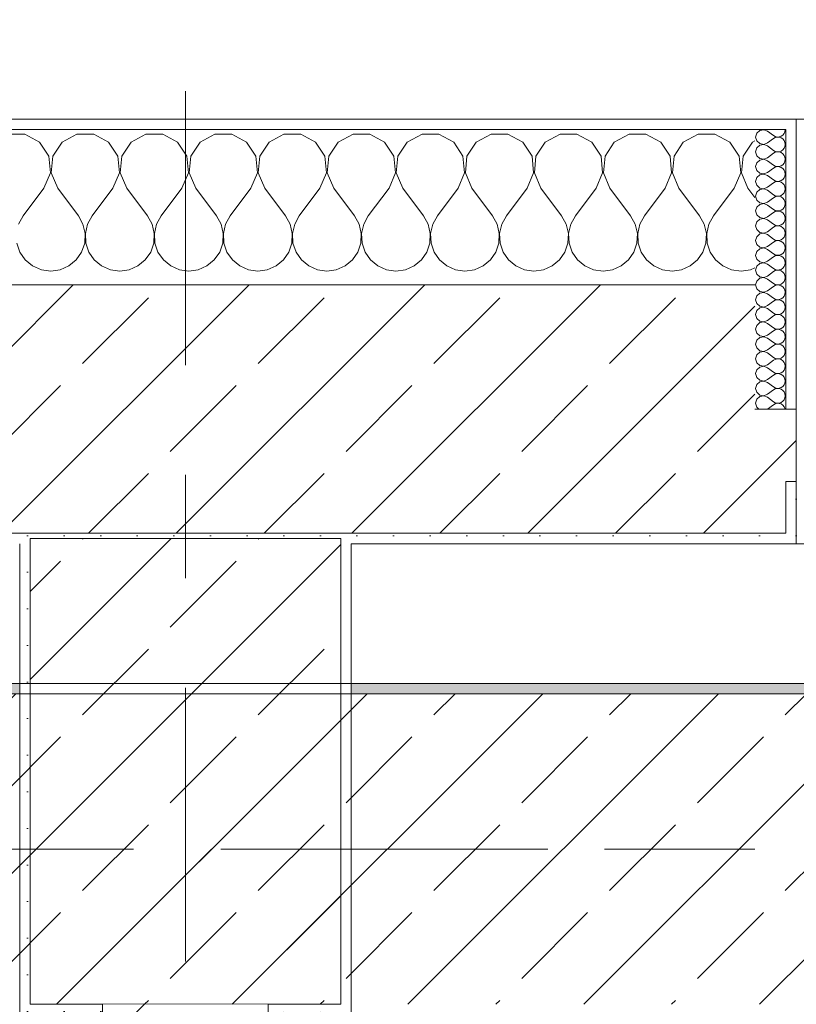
# Model space of a CAD drawing. Header units: metres. Extents: x -3.6 to 84.5, y -11 to 16.8.
# Tile 36 of 229: x 3.97 to 4.72, y 13 to 13.951. Entities that reach past the tile are written whole.
import ezdxf

# ---------------------------------------------------------------- set-up
doc = ezdxf.new("R2010")
doc.units = ezdxf.units.M
doc.header["$MEASUREMENT"] = 0
for name, pattern in [('Achse', [0.2, 0.1, -0.05, 0, -0.05]), ('Strichlinie doppelt', [0.546806, 0.264583, -0.105833, 0.070556, -0.105833]), ('Wipeout_Contour', [1, 0, -1])]:
    doc.linetypes.add(name, pattern=pattern)
for name, color, linetype in [('451 - Universal.Achsen Raster', 7, 'Continuous'), ('604 - Struktur.Wand Aussen', 7, 'Continuous'), ('605 - Struktur.Wand Innen', 7, 'Continuous'), ('607 - Struktur.Stütze', 7, 'Continuous'), ('608 - Struktur.Träger', 7, 'Continuous')]:
    doc.layers.add(name, color=color, linetype=linetype)
pattern_1 = [(45, (0, 0), (-0.0848528, 0.0848528), []), (45, (-0.04243, 0.04243), (-0.0848528, 0.0848528), [0.09, -0.03])]
pattern_2 = [(45, (0, 0), (-0.01767767, 0.01767767), [0, -0.025])]
pattern_3 = [(0, (0, 0), (0, 0.08660254), [0, -0.05]), (0, (0.025, 0.0433), (0, 0.08660254), [0, -0.05])]

# ---------------------------------------------------------------- blocks, each defined once
blk = doc.blocks.new('*X8')
at = {"layer": '604 - Struktur.Wand Aussen', "color": 7, "linetype": 'Continuous', "lineweight": 5}
for p, q in [((3.97479, 13.84066), (3.95855, 13.84066)), ((3.9891, 13.83299), (3.97479, 13.84066)), ((3.99808, 13.81947), (3.9891, 13.83299)), ((4.0109, 13.83299), (4.00192, 13.81947)), ((4.02521, 13.84066), (4.0109, 13.83299)), ((4.04145, 13.84066), (4.02521, 13.84066)), ((4.05576, 13.83299), (4.04145, 13.84066)), ((4.06475, 13.81947), (4.05576, 13.83299)), ((4.07757, 13.83299), (4.06858, 13.81947)), ((4.09188, 13.84066), (4.07757, 13.83299)), ((4.10812, 13.84066), (4.09188, 13.84066)), ((4.12243, 13.83299), (4.10812, 13.84066)), ((4.13142, 13.81947), (4.12243, 13.83299)), ((4.14424, 13.83299), (4.13525, 13.81947)), ((4.15855, 13.84066), (4.14424, 13.83299)), ((4.17479, 13.84066), (4.15855, 13.84066)), ((4.1891, 13.83299), (4.17479, 13.84066)), ((4.19808, 13.81947), (4.1891, 13.83299)), ((4.2109, 13.83299), (4.20192, 13.81947)), ((4.22521, 13.84066), (4.2109, 13.83299)), ((4.24145, 13.84066), (4.22521, 13.84066)), ((4.25576, 13.83299), (4.24145, 13.84066)), ((4.26475, 13.81947), (4.25576, 13.83299)), ((4.27757, 13.83299), (4.26858, 13.81947)), ((4.29188, 13.84066), (4.27757, 13.83299)), ((4.30812, 13.84066), (4.29188, 13.84066)), ((4.32243, 13.83299), (4.30812, 13.84066)), ((4.33142, 13.81947), (4.32243, 13.83299)), ((4.34424, 13.83299), (4.33525, 13.81947)), ((4.35855, 13.84066), (4.34424, 13.83299)), ((4.37479, 13.84066), (4.35855, 13.84066)), ((4.3891, 13.83299), (4.37479, 13.84066)), ((4.39808, 13.81947), (4.3891, 13.83299)), ((4.4109, 13.83299), (4.40192, 13.81947)), ((4.42521, 13.84066), (4.4109, 13.83299)), ((4.44145, 13.84066), (4.42521, 13.84066)), ((4.45576, 13.83299), (4.44145, 13.84066)), ((4.46475, 13.81947), (4.45576, 13.83299)), ((4.47757, 13.83299), (4.46858, 13.81947)), ((4.49188, 13.84066), (4.47757, 13.83299)), ((4.50812, 13.84066), (4.49188, 13.84066)), ((4.52243, 13.83299), (4.50812, 13.84066)), ((4.53142, 13.81947), (4.52243, 13.83299)), ((4.54424, 13.83299), (4.53525, 13.81947)), ((4.55855, 13.84066), (4.54424, 13.83299)), ((4.57479, 13.84066), (4.55855, 13.84066)), ((4.5891, 13.83299), (4.57479, 13.84066)), ((4.59808, 13.81947), (4.5891, 13.83299)), ((4.6109, 13.83299), (4.60192, 13.81947)), ((4.62521, 13.84066), (4.6109, 13.83299)), ((4.64145, 13.84066), (4.62521, 13.84066)), ((4.65576, 13.83299), (4.64145, 13.84066)), ((4.66475, 13.81947), (4.65576, 13.83299)), ((4.67757, 13.83299), (4.66858, 13.81947)), ((4.68, 13.83429), (4.67757, 13.83299)), ((3.99962, 13.8033), (3.99808, 13.81947)), ((4.00192, 13.81947), (4.00038, 13.8033)), ((4.06629, 13.8033), (4.06475, 13.81947)), ((4.06858, 13.81947), (4.06705, 13.8033)), ((4.13295, 13.8033), (4.13142, 13.81947)), ((4.13525, 13.81947), (4.13371, 13.8033)), ((4.19962, 13.8033), (4.19808, 13.81947)), ((4.20192, 13.81947), (4.20038, 13.8033)), ((4.26629, 13.8033), (4.26475, 13.81947)), ((4.26858, 13.81947), (4.26705, 13.8033)), ((4.33295, 13.8033), (4.33142, 13.81947)), ((4.33525, 13.81947), (4.33371, 13.8033)), ((4.39962, 13.8033), (4.39808, 13.81947)), ((4.40192, 13.81947), (4.40038, 13.8033)), ((4.46629, 13.8033), (4.46475, 13.81947)), ((4.46858, 13.81947), (4.46705, 13.8033)), ((4.53295, 13.8033), (4.53142, 13.81947)), ((4.53525, 13.81947), (4.53371, 13.8033)), ((4.59962, 13.8033), (4.59808, 13.81947)), ((4.60192, 13.81947), (4.60038, 13.8033)), ((4.66629, 13.8033), (4.66475, 13.81947)), ((4.66858, 13.81947), (4.66705, 13.8033)), ((3.99333, 13.78833), (3.99962, 13.8033)), ((4.00038, 13.8033), (4.00667, 13.78833)), ((4.06, 13.78833), (4.06629, 13.8033)), ((4.06705, 13.8033), (4.07333, 13.78833)), ((4.12667, 13.78833), (4.13295, 13.8033)), ((4.13371, 13.8033), (4.14, 13.78833)), ((4.19333, 13.78833), (4.19962, 13.8033)), ((4.20038, 13.8033), (4.20667, 13.78833)), ((4.26, 13.78833), (4.26629, 13.8033)), ((4.26705, 13.8033), (4.27333, 13.78833)), ((4.32667, 13.78833), (4.33295, 13.8033)), ((4.33371, 13.8033), (4.34, 13.78833)), ((4.39333, 13.78833), (4.39962, 13.8033)), ((4.40038, 13.8033), (4.40667, 13.78833)), ((4.46, 13.78833), (4.46629, 13.8033)), ((4.46705, 13.8033), (4.47333, 13.78833)), ((4.52667, 13.78833), (4.53295, 13.8033)), ((4.53371, 13.8033), (4.54, 13.78833)), ((4.59333, 13.78833), (4.59962, 13.8033)), ((4.60038, 13.8033), (4.60667, 13.78833)), ((4.66, 13.78833), (4.66629, 13.8033)), ((4.66705, 13.8033), (4.67333, 13.78833)), ((3.99333, 13.78833), (3.97333, 13.76167)), ((4.00667, 13.78833), (4.02667, 13.76167)), ((4.06, 13.78833), (4.04, 13.76167)), ((4.07333, 13.78833), (4.09333, 13.76167)), ((4.12667, 13.78833), (4.10667, 13.76167)), ((4.14, 13.78833), (4.16, 13.76167)), ((4.19333, 13.78833), (4.17333, 13.76167)), ((4.20667, 13.78833), (4.22667, 13.76167)), ((4.26, 13.78833), (4.24, 13.76167)), ((4.27333, 13.78833), (4.29333, 13.76167)), ((4.32667, 13.78833), (4.30667, 13.76167)), ((4.34, 13.78833), (4.36, 13.76167)), ((4.39333, 13.78833), (4.37333, 13.76167)), ((4.40667, 13.78833), (4.42667, 13.76167)), ((4.46, 13.78833), (4.44, 13.76167)), ((4.47333, 13.78833), (4.49333, 13.76167)), ((4.52667, 13.78833), (4.50667, 13.76167)), ((4.54, 13.78833), (4.56, 13.76167)), ((4.59333, 13.78833), (4.57333, 13.76167)), ((4.60667, 13.78833), (4.62667, 13.76167)), ((4.66, 13.78833), (4.64, 13.76167)), ((4.67333, 13.78833), (4.68, 13.77944)), ((3.97333, 13.76167), (3.96888, 13.75362)), ((4.03112, 13.75362), (4.02667, 13.76167)), ((4.04, 13.76167), (4.03555, 13.75362)), ((4.09778, 13.75362), (4.09333, 13.76167)), ((4.10667, 13.76167), (4.10222, 13.75362)), ((4.16445, 13.75362), (4.16, 13.76167)), ((4.17333, 13.76167), (4.16888, 13.75362)), ((4.23112, 13.75362), (4.22667, 13.76167)), ((4.24, 13.76167), (4.23555, 13.75362)), ((4.29778, 13.75362), (4.29333, 13.76167)), ((4.30667, 13.76167), (4.30222, 13.75362)), ((4.36445, 13.75362), (4.36, 13.76167)), ((4.37333, 13.76167), (4.36888, 13.75362)), ((4.43112, 13.75362), (4.42667, 13.76167)), ((4.44, 13.76167), (4.43555, 13.75362)), ((4.49778, 13.75362), (4.49333, 13.76167)), ((4.50667, 13.76167), (4.50222, 13.75362)), ((4.56445, 13.75362), (4.56, 13.76167)), ((4.57333, 13.76167), (4.56888, 13.75362)), ((4.63112, 13.75362), (4.62667, 13.76167)), ((4.64, 13.76167), (4.63555, 13.75362)), ((4.0332, 13.74466), (4.03112, 13.75362)), ((4.03555, 13.75362), (4.03347, 13.74466)), ((4.09987, 13.74466), (4.09778, 13.75362)), ((4.10222, 13.75362), (4.10013, 13.74466)), ((4.16653, 13.74466), (4.16445, 13.75362)), ((4.16888, 13.75362), (4.1668, 13.74466)), ((4.2332, 13.74466), (4.23112, 13.75362)), ((4.23555, 13.75362), (4.23347, 13.74466)), ((4.29987, 13.74466), (4.29778, 13.75362)), ((4.30222, 13.75362), (4.30013, 13.74466)), ((4.36653, 13.74466), (4.36445, 13.75362)), ((4.36888, 13.75362), (4.3668, 13.74466)), ((4.4332, 13.74466), (4.43112, 13.75362)), ((4.43555, 13.75362), (4.43347, 13.74466)), ((4.49987, 13.74466), (4.49778, 13.75362)), ((4.50222, 13.75362), (4.50013, 13.74466)), ((4.56653, 13.74466), (4.56445, 13.75362)), ((4.56888, 13.75362), (4.5668, 13.74466)), ((4.6332, 13.74466), (4.63112, 13.75362)), ((4.63555, 13.75362), (4.63347, 13.74466)), ((4.03275, 13.73547), (4.0332, 13.74466)), ((4.03347, 13.74466), (4.03391, 13.73547)), ((4.09942, 13.73547), (4.09987, 13.74466)), ((4.10013, 13.74466), (4.10058, 13.73547)), ((4.16609, 13.73547), (4.16653, 13.74466)), ((4.1668, 13.74466), (4.16725, 13.73547)), ((4.23275, 13.73547), (4.2332, 13.74466)), ((4.23347, 13.74466), (4.23391, 13.73547)), ((4.29942, 13.73547), (4.29987, 13.74466)), ((4.30013, 13.74466), (4.30058, 13.73547)), ((4.36609, 13.73547), (4.36653, 13.74466)), ((4.3668, 13.74466), (4.36725, 13.73547)), ((4.43275, 13.73547), (4.4332, 13.74466)), ((4.43347, 13.74466), (4.43391, 13.73547)), ((4.49942, 13.73547), (4.49987, 13.74466)), ((4.50013, 13.74466), (4.50058, 13.73547)), ((4.56609, 13.73547), (4.56653, 13.74466)), ((4.5668, 13.74466), (4.56725, 13.73547)), ((4.63275, 13.73547), (4.6332, 13.74466)), ((4.63347, 13.74466), (4.63391, 13.73547)), ((3.96725, 13.73547), (3.97019, 13.72676)), ((3.97019, 13.72676), (3.97539, 13.71918)), ((4.02461, 13.71918), (4.02981, 13.72676)), ((4.02981, 13.72676), (4.03275, 13.73547)), ((4.03391, 13.73547), (4.03685, 13.72676)), ((4.03685, 13.72676), (4.04206, 13.71918)), ((4.09127, 13.71918), (4.09648, 13.72676)), ((4.09648, 13.72676), (4.09942, 13.73547)), ((4.10058, 13.73547), (4.10352, 13.72676)), ((4.10352, 13.72676), (4.10873, 13.71918)), ((4.15794, 13.71918), (4.16315, 13.72676)), ((4.16315, 13.72676), (4.16609, 13.73547)), ((4.16725, 13.73547), (4.17019, 13.72676)), ((4.17019, 13.72676), (4.17539, 13.71918)), ((4.22461, 13.71918), (4.22981, 13.72676)), ((4.22981, 13.72676), (4.23275, 13.73547)), ((4.23391, 13.73547), (4.23685, 13.72676)), ((4.23685, 13.72676), (4.24206, 13.71918)), ((4.29127, 13.71918), (4.29648, 13.72676)), ((4.29648, 13.72676), (4.29942, 13.73547)), ((4.30058, 13.73547), (4.30352, 13.72676)), ((4.30352, 13.72676), (4.30873, 13.71918)), ((4.35794, 13.71918), (4.36315, 13.72676)), ((4.36315, 13.72676), (4.36609, 13.73547)), ((4.36725, 13.73547), (4.37019, 13.72676)), ((4.37019, 13.72676), (4.37539, 13.71918)), ((4.42461, 13.71918), (4.42981, 13.72676)), ((4.42981, 13.72676), (4.43275, 13.73547)), ((4.43391, 13.73547), (4.43685, 13.72676)), ((4.43685, 13.72676), (4.44206, 13.71918)), ((4.49127, 13.71918), (4.49648, 13.72676)), ((4.49648, 13.72676), (4.49942, 13.73547)), ((4.50058, 13.73547), (4.50352, 13.72676)), ((4.50352, 13.72676), (4.50873, 13.71918)), ((4.55794, 13.71918), (4.56315, 13.72676)), ((4.56315, 13.72676), (4.56609, 13.73547)), ((4.56725, 13.73547), (4.57019, 13.72676)), ((4.57019, 13.72676), (4.57539, 13.71918)), ((4.62461, 13.71918), (4.62981, 13.72676)), ((4.62981, 13.72676), (4.63275, 13.73547)), ((4.63391, 13.73547), (4.63685, 13.72676)), ((4.63685, 13.72676), (4.64206, 13.71918)), ((3.97539, 13.71918), (3.98248, 13.71331)), ((4.01752, 13.71331), (4.02461, 13.71918)), ((4.04206, 13.71918), (4.04914, 13.71331)), ((4.08419, 13.71331), (4.09127, 13.71918)), ((4.10873, 13.71918), (4.11581, 13.71331)), ((4.15086, 13.71331), (4.15794, 13.71918)), ((4.17539, 13.71918), (4.18248, 13.71331)), ((4.21752, 13.71331), (4.22461, 13.71918)), ((4.24206, 13.71918), (4.24914, 13.71331)), ((4.28419, 13.71331), (4.29127, 13.71918)), ((4.30873, 13.71918), (4.31581, 13.71331)), ((4.35086, 13.71331), (4.35794, 13.71918)), ((4.37539, 13.71918), (4.38248, 13.71331)), ((4.41752, 13.71331), (4.42461, 13.71918)), ((4.44206, 13.71918), (4.44914, 13.71331)), ((4.48419, 13.71331), (4.49127, 13.71918)), ((4.50873, 13.71918), (4.51581, 13.71331)), ((4.55086, 13.71331), (4.55794, 13.71918)), ((4.57539, 13.71918), (4.58248, 13.71331)), ((4.61752, 13.71331), (4.62461, 13.71918)), ((4.64206, 13.71918), (4.64914, 13.71331)), ((3.98248, 13.71331), (3.99089, 13.7096)), ((3.99089, 13.7096), (4, 13.70833)), ((4, 13.70833), (4.00911, 13.7096)), ((4.00911, 13.7096), (4.01752, 13.71331)), ((4.04914, 13.71331), (4.05756, 13.7096)), ((4.05756, 13.7096), (4.06667, 13.70833)), ((4.06667, 13.70833), (4.07578, 13.7096)), ((4.07578, 13.7096), (4.08419, 13.71331)), ((4.11581, 13.71331), (4.12422, 13.7096)), ((4.12422, 13.7096), (4.13333, 13.70833)), ((4.13333, 13.70833), (4.14244, 13.7096)), ((4.14244, 13.7096), (4.15086, 13.71331)), ((4.18248, 13.71331), (4.19089, 13.7096)), ((4.19089, 13.7096), (4.2, 13.70833)), ((4.2, 13.70833), (4.20911, 13.7096)), ((4.20911, 13.7096), (4.21752, 13.71331)), ((4.24914, 13.71331), (4.25756, 13.7096)), ((4.25756, 13.7096), (4.26667, 13.70833)), ((4.26667, 13.70833), (4.27578, 13.7096)), ((4.27578, 13.7096), (4.28419, 13.71331)), ((4.31581, 13.71331), (4.32422, 13.7096)), ((4.32422, 13.7096), (4.33333, 13.70833)), ((4.33333, 13.70833), (4.34244, 13.7096)), ((4.34244, 13.7096), (4.35086, 13.71331)), ((4.38248, 13.71331), (4.39089, 13.7096)), ((4.39089, 13.7096), (4.4, 13.70833)), ((4.4, 13.70833), (4.40911, 13.7096)), ((4.40911, 13.7096), (4.41752, 13.71331)), ((4.44914, 13.71331), (4.45756, 13.7096)), ((4.45756, 13.7096), (4.46667, 13.70833)), ((4.46667, 13.70833), (4.47578, 13.7096)), ((4.47578, 13.7096), (4.48419, 13.71331)), ((4.51581, 13.71331), (4.52422, 13.7096)), ((4.52422, 13.7096), (4.53333, 13.70833)), ((4.53333, 13.70833), (4.54244, 13.7096)), ((4.54244, 13.7096), (4.55086, 13.71331)), ((4.58248, 13.71331), (4.59089, 13.7096)), ((4.59089, 13.7096), (4.6, 13.70833)), ((4.6, 13.70833), (4.60911, 13.7096)), ((4.60911, 13.7096), (4.61752, 13.71331)), ((4.64914, 13.71331), (4.65756, 13.7096)), ((4.65756, 13.7096), (4.66667, 13.70833)), ((4.66667, 13.70833), (4.67578, 13.7096)), ((4.67578, 13.7096), (4.68, 13.71146))]:
    blk.add_line(p, q, dxfattribs=at)
blk = doc.blocks.new('*X29')
at = {"layer": '604 - Struktur.Wand Aussen', "color": 7, "linetype": 'Continuous', "lineweight": 5}
for p, q in [((4.68178, 13.84161), (4.68071, 13.83786)), ((4.68466, 13.84425), (4.68178, 13.84161)), ((4.6885, 13.84497), (4.68466, 13.84425)), ((4.69214, 13.84357), (4.6885, 13.84497)), ((4.69214, 13.84357), (4.69786, 13.83929)), ((4.70696, 13.83973), (4.70822, 13.84124)), ((4.70822, 13.84124), (4.70901, 13.84305)), ((4.70901, 13.84305), (4.70929, 13.845)), ((4.68071, 13.83786), (4.68178, 13.8341)), ((4.68178, 13.8341), (4.68466, 13.83147)), ((4.68466, 13.83147), (4.6885, 13.83074)), ((4.6885, 13.83074), (4.69214, 13.83214)), ((4.69214, 13.83214), (4.69786, 13.83643)), ((4.69786, 13.83929), (4.69958, 13.83833)), ((4.69958, 13.83738), (4.69786, 13.83643)), ((4.69958, 13.83833), (4.7015, 13.83789)), ((4.7015, 13.83783), (4.69958, 13.83738)), ((4.7015, 13.83789), (4.70347, 13.83798)), ((4.70347, 13.83773), (4.7015, 13.83783)), ((4.70347, 13.83798), (4.70534, 13.83861)), ((4.70534, 13.8371), (4.70347, 13.83773)), ((4.70534, 13.83861), (4.70696, 13.83973)), ((4.70696, 13.83599), (4.70534, 13.8371)), ((4.70822, 13.83447), (4.70696, 13.83599)), ((4.70901, 13.83267), (4.70822, 13.83447)), ((4.70929, 13.83071), (4.70901, 13.83267)), ((4.68178, 13.82733), (4.68071, 13.82357)), ((4.68071, 13.82357), (4.68178, 13.81982)), ((4.68466, 13.82996), (4.68178, 13.82733)), ((4.6885, 13.83069), (4.68466, 13.82996)), ((4.69214, 13.82929), (4.6885, 13.83069)), ((4.69214, 13.82929), (4.69786, 13.825)), ((4.69214, 13.81786), (4.69786, 13.82214)), ((4.69786, 13.825), (4.69958, 13.82405)), ((4.69958, 13.8231), (4.69786, 13.82214)), ((4.69958, 13.82405), (4.7015, 13.8236)), ((4.7015, 13.82354), (4.69958, 13.8231)), ((4.7015, 13.8236), (4.70347, 13.8237)), ((4.70347, 13.82345), (4.7015, 13.82354)), ((4.70347, 13.8237), (4.70534, 13.82433)), ((4.70534, 13.82282), (4.70347, 13.82345)), ((4.70534, 13.82433), (4.70696, 13.82544)), ((4.70696, 13.8217), (4.70534, 13.82282)), ((4.70696, 13.82544), (4.70822, 13.82696)), ((4.70822, 13.82696), (4.70901, 13.82876)), ((4.70901, 13.82876), (4.70929, 13.83071)), ((4.68178, 13.81304), (4.68071, 13.80929)), ((4.68178, 13.81982), (4.68466, 13.81718)), ((4.68466, 13.81567), (4.68178, 13.81304)), ((4.68466, 13.81718), (4.6885, 13.81646)), ((4.6885, 13.8164), (4.68466, 13.81567)), ((4.6885, 13.81646), (4.69214, 13.81786)), ((4.69214, 13.815), (4.6885, 13.8164)), ((4.69214, 13.815), (4.69786, 13.81071)), ((4.70822, 13.82018), (4.70696, 13.8217)), ((4.70696, 13.81116), (4.70822, 13.81267)), ((4.70901, 13.81838), (4.70822, 13.82018)), ((4.70822, 13.81267), (4.70901, 13.81448)), ((4.70929, 13.81643), (4.70901, 13.81838)), ((4.70901, 13.81448), (4.70929, 13.81643)), ((4.68071, 13.80929), (4.68178, 13.80553)), ((4.68178, 13.80553), (4.68466, 13.8029)), ((4.68466, 13.8029), (4.6885, 13.80217)), ((4.6885, 13.80217), (4.69214, 13.80357)), ((4.69214, 13.80357), (4.69786, 13.80786)), ((4.69786, 13.81071), (4.69958, 13.80976)), ((4.69958, 13.80881), (4.69786, 13.80786)), ((4.69958, 13.80976), (4.7015, 13.80931)), ((4.7015, 13.80926), (4.69958, 13.80881)), ((4.7015, 13.80931), (4.70347, 13.80941)), ((4.70347, 13.80916), (4.7015, 13.80926)), ((4.70347, 13.80941), (4.70534, 13.81004)), ((4.70534, 13.80853), (4.70347, 13.80916)), ((4.70534, 13.81004), (4.70696, 13.81116)), ((4.70696, 13.80742), (4.70534, 13.80853)), ((4.70822, 13.8059), (4.70696, 13.80742)), ((4.70901, 13.80409), (4.70822, 13.8059)), ((4.70929, 13.80214), (4.70901, 13.80409)), ((4.68178, 13.79876), (4.68071, 13.795)), ((4.68071, 13.795), (4.68178, 13.79124)), ((4.68466, 13.80139), (4.68178, 13.79876)), ((4.6885, 13.80211), (4.68466, 13.80139)), ((4.69214, 13.80071), (4.6885, 13.80211)), ((4.69214, 13.80071), (4.69786, 13.79643)), ((4.69214, 13.78929), (4.69786, 13.79357)), ((4.69786, 13.79643), (4.69958, 13.79547)), ((4.69958, 13.79453), (4.69786, 13.79357)), ((4.69958, 13.79547), (4.7015, 13.79503)), ((4.7015, 13.79497), (4.69958, 13.79453)), ((4.7015, 13.79503), (4.70347, 13.79512)), ((4.70347, 13.79488), (4.7015, 13.79497)), ((4.70347, 13.79512), (4.70534, 13.79575)), ((4.70534, 13.79425), (4.70347, 13.79488)), ((4.70534, 13.79575), (4.70696, 13.79687)), ((4.70696, 13.79313), (4.70534, 13.79425)), ((4.70696, 13.79687), (4.70822, 13.79839)), ((4.70822, 13.79839), (4.70901, 13.80019)), ((4.70901, 13.80019), (4.70929, 13.80214)), ((4.68178, 13.78447), (4.68071, 13.78071)), ((4.68178, 13.79124), (4.68466, 13.78861)), ((4.68466, 13.7871), (4.68178, 13.78447)), ((4.68466, 13.78861), (4.6885, 13.78789)), ((4.6885, 13.78783), (4.68466, 13.7871)), ((4.6885, 13.78789), (4.69214, 13.78929)), ((4.69214, 13.78643), (4.6885, 13.78783)), ((4.69214, 13.78643), (4.69786, 13.78214)), ((4.70822, 13.79161), (4.70696, 13.79313)), ((4.70696, 13.78258), (4.70822, 13.7841)), ((4.70901, 13.78981), (4.70822, 13.79161)), ((4.70822, 13.7841), (4.70901, 13.78591)), ((4.70929, 13.78786), (4.70901, 13.78981)), ((4.70901, 13.78591), (4.70929, 13.78786)), ((4.68071, 13.78071), (4.68178, 13.77696)), ((4.68178, 13.77696), (4.68466, 13.77433)), ((4.68466, 13.77433), (4.6885, 13.7736)), ((4.6885, 13.7736), (4.69214, 13.775)), ((4.69214, 13.775), (4.69786, 13.77929)), ((4.69786, 13.78214), (4.69958, 13.78119)), ((4.69958, 13.78024), (4.69786, 13.77929)), ((4.69958, 13.78119), (4.7015, 13.78074)), ((4.7015, 13.78069), (4.69958, 13.78024)), ((4.7015, 13.78074), (4.70347, 13.78084)), ((4.70347, 13.78059), (4.7015, 13.78069)), ((4.70347, 13.78084), (4.70534, 13.78147)), ((4.70534, 13.77996), (4.70347, 13.78059)), ((4.70534, 13.78147), (4.70696, 13.78258)), ((4.70696, 13.77884), (4.70534, 13.77996)), ((4.70822, 13.77733), (4.70696, 13.77884)), ((4.70901, 13.77552), (4.70822, 13.77733)), ((4.70929, 13.77357), (4.70901, 13.77552)), ((4.68178, 13.77018), (4.68071, 13.76643)), ((4.68071, 13.76643), (4.68178, 13.76267)), ((4.68466, 13.77282), (4.68178, 13.77018)), ((4.6885, 13.77354), (4.68466, 13.77282)), ((4.69214, 13.77214), (4.6885, 13.77354)), ((4.69214, 13.77214), (4.69786, 13.76786)), ((4.69214, 13.76071), (4.69786, 13.765)), ((4.69786, 13.76786), (4.69958, 13.7669)), ((4.69958, 13.76595), (4.69786, 13.765)), ((4.69958, 13.7669), (4.7015, 13.76646)), ((4.7015, 13.7664), (4.69958, 13.76595)), ((4.7015, 13.76646), (4.70347, 13.76655)), ((4.70347, 13.7663), (4.7015, 13.7664)), ((4.70347, 13.76655), (4.70534, 13.76718)), ((4.70534, 13.76567), (4.70347, 13.7663)), ((4.70534, 13.76718), (4.70696, 13.7683)), ((4.70696, 13.76456), (4.70534, 13.76567)), ((4.70696, 13.7683), (4.70822, 13.76982)), ((4.70822, 13.76982), (4.70901, 13.77162)), ((4.70901, 13.77162), (4.70929, 13.77357)), ((4.68178, 13.7559), (4.68071, 13.75214)), ((4.68178, 13.76267), (4.68466, 13.76004)), ((4.68466, 13.75853), (4.68178, 13.7559)), ((4.68466, 13.76004), (4.6885, 13.75931)), ((4.6885, 13.75926), (4.68466, 13.75853)), ((4.6885, 13.75931), (4.69214, 13.76071)), ((4.69214, 13.75786), (4.6885, 13.75926)), ((4.69214, 13.75786), (4.69786, 13.75357)), ((4.70822, 13.76304), (4.70696, 13.76456)), ((4.70696, 13.75401), (4.70822, 13.75553)), ((4.70901, 13.76124), (4.70822, 13.76304)), ((4.70822, 13.75553), (4.70901, 13.75733)), ((4.70929, 13.75929), (4.70901, 13.76124)), ((4.70901, 13.75733), (4.70929, 13.75929)), ((4.68071, 13.75214), (4.68178, 13.74839)), ((4.68178, 13.74839), (4.68466, 13.74575)), ((4.68466, 13.74575), (4.6885, 13.74503)), ((4.6885, 13.74503), (4.69214, 13.74643)), ((4.69214, 13.74643), (4.69786, 13.75071)), ((4.69786, 13.75357), (4.69958, 13.75262)), ((4.69958, 13.75167), (4.69786, 13.75071)), ((4.69958, 13.75262), (4.7015, 13.75217)), ((4.7015, 13.75211), (4.69958, 13.75167)), ((4.7015, 13.75217), (4.70347, 13.75227)), ((4.70347, 13.75202), (4.7015, 13.75211)), ((4.70347, 13.75227), (4.70534, 13.7529)), ((4.70534, 13.75139), (4.70347, 13.75202)), ((4.70534, 13.7529), (4.70696, 13.75401)), ((4.70696, 13.75027), (4.70534, 13.75139)), ((4.70822, 13.74876), (4.70696, 13.75027)), ((4.70901, 13.74695), (4.70822, 13.74876)), ((4.70929, 13.745), (4.70901, 13.74695)), ((4.68178, 13.74161), (4.68071, 13.73786)), ((4.68071, 13.73786), (4.68178, 13.7341)), ((4.68466, 13.74425), (4.68178, 13.74161)), ((4.6885, 13.74497), (4.68466, 13.74425)), ((4.69214, 13.74357), (4.6885, 13.74497)), ((4.69214, 13.74357), (4.69786, 13.73929)), ((4.69214, 13.73214), (4.69786, 13.73643)), ((4.69786, 13.73929), (4.69958, 13.73833)), ((4.69958, 13.73738), (4.69786, 13.73643)), ((4.69958, 13.73833), (4.7015, 13.73789)), ((4.7015, 13.73783), (4.69958, 13.73738)), ((4.7015, 13.73789), (4.70347, 13.73798)), ((4.70347, 13.73773), (4.7015, 13.73783)), ((4.70347, 13.73798), (4.70534, 13.73861)), ((4.70534, 13.7371), (4.70347, 13.73773)), ((4.70534, 13.73861), (4.70696, 13.73973)), ((4.70696, 13.73599), (4.70534, 13.7371)), ((4.70696, 13.73973), (4.70822, 13.74124)), ((4.70822, 13.74124), (4.70901, 13.74305)), ((4.70901, 13.74305), (4.70929, 13.745)), ((4.68178, 13.72733), (4.68071, 13.72357)), ((4.68178, 13.7341), (4.68466, 13.73147)), ((4.68466, 13.72996), (4.68178, 13.72733)), ((4.68466, 13.73147), (4.6885, 13.73074)), ((4.6885, 13.73069), (4.68466, 13.72996)), ((4.6885, 13.73074), (4.69214, 13.73214)), ((4.69214, 13.72929), (4.6885, 13.73069)), ((4.69214, 13.72929), (4.69786, 13.725)), ((4.70822, 13.73447), (4.70696, 13.73599)), ((4.70696, 13.72544), (4.70822, 13.72696)), ((4.70901, 13.73267), (4.70822, 13.73447)), ((4.70822, 13.72696), (4.70901, 13.72876)), ((4.70929, 13.73071), (4.70901, 13.73267)), ((4.70901, 13.72876), (4.70929, 13.73071)), ((4.68071, 13.72357), (4.68178, 13.71982)), ((4.68178, 13.71982), (4.68466, 13.71718)), ((4.68466, 13.71718), (4.6885, 13.71646)), ((4.6885, 13.71646), (4.69214, 13.71786)), ((4.69214, 13.71786), (4.69786, 13.72214)), ((4.69786, 13.725), (4.69958, 13.72405)), ((4.69958, 13.7231), (4.69786, 13.72214)), ((4.69958, 13.72405), (4.7015, 13.7236)), ((4.7015, 13.72354), (4.69958, 13.7231)), ((4.7015, 13.7236), (4.70347, 13.7237)), ((4.70347, 13.72345), (4.7015, 13.72354)), ((4.70347, 13.7237), (4.70534, 13.72433)), ((4.70534, 13.72282), (4.70347, 13.72345)), ((4.70534, 13.72433), (4.70696, 13.72544)), ((4.70696, 13.7217), (4.70534, 13.72282)), ((4.70822, 13.72018), (4.70696, 13.7217)), ((4.70901, 13.71838), (4.70822, 13.72018)), ((4.70929, 13.71643), (4.70901, 13.71838)), ((4.68178, 13.71304), (4.68071, 13.70929)), ((4.68071, 13.70929), (4.68178, 13.70553)), ((4.68466, 13.71567), (4.68178, 13.71304)), ((4.6885, 13.7164), (4.68466, 13.71567)), ((4.69214, 13.715), (4.6885, 13.7164)), ((4.69214, 13.715), (4.69786, 13.71071)), ((4.69214, 13.70357), (4.69786, 13.70786)), ((4.69786, 13.71071), (4.69958, 13.70976)), ((4.69958, 13.70881), (4.69786, 13.70786)), ((4.69958, 13.70976), (4.7015, 13.70931)), ((4.7015, 13.70926), (4.69958, 13.70881)), ((4.7015, 13.70931), (4.70347, 13.70941)), ((4.70347, 13.70916), (4.7015, 13.70926)), ((4.70347, 13.70941), (4.70534, 13.71004)), ((4.70534, 13.70853), (4.70347, 13.70916)), ((4.70534, 13.71004), (4.70696, 13.71116)), ((4.70696, 13.70742), (4.70534, 13.70853)), ((4.70696, 13.71116), (4.70822, 13.71267)), ((4.70822, 13.71267), (4.70901, 13.71448)), ((4.70901, 13.71448), (4.70929, 13.71643)), ((4.68178, 13.69876), (4.68071, 13.695)), ((4.68178, 13.70553), (4.68466, 13.7029)), ((4.68466, 13.70139), (4.68178, 13.69876)), ((4.68466, 13.7029), (4.6885, 13.70217)), ((4.6885, 13.70211), (4.68466, 13.70139)), ((4.6885, 13.70217), (4.69214, 13.70357)), ((4.69214, 13.70071), (4.6885, 13.70211)), ((4.69214, 13.70071), (4.69786, 13.69643)), ((4.70822, 13.7059), (4.70696, 13.70742)), ((4.70696, 13.69687), (4.70822, 13.69839)), ((4.70901, 13.70409), (4.70822, 13.7059)), ((4.70822, 13.69839), (4.70901, 13.70019)), ((4.70929, 13.70214), (4.70901, 13.70409)), ((4.70901, 13.70019), (4.70929, 13.70214)), ((4.68071, 13.695), (4.68178, 13.69124)), ((4.68178, 13.69124), (4.68466, 13.68861)), ((4.68466, 13.68861), (4.6885, 13.68789)), ((4.6885, 13.68789), (4.69214, 13.68929)), ((4.69214, 13.68929), (4.69786, 13.69357)), ((4.69786, 13.69643), (4.69958, 13.69547)), ((4.69958, 13.69453), (4.69786, 13.69357)), ((4.69958, 13.69547), (4.7015, 13.69503)), ((4.7015, 13.69497), (4.69958, 13.69453)), ((4.7015, 13.69503), (4.70347, 13.69512)), ((4.70347, 13.69488), (4.7015, 13.69497)), ((4.70347, 13.69512), (4.70534, 13.69575)), ((4.70534, 13.69425), (4.70347, 13.69488)), ((4.70534, 13.69575), (4.70696, 13.69687)), ((4.70696, 13.69313), (4.70534, 13.69425)), ((4.70822, 13.69161), (4.70696, 13.69313)), ((4.70901, 13.68981), (4.70822, 13.69161)), ((4.70929, 13.68786), (4.70901, 13.68981)), ((4.68178, 13.68447), (4.68071, 13.68071)), ((4.68071, 13.68071), (4.68178, 13.67696)), ((4.68466, 13.6871), (4.68178, 13.68447)), ((4.6885, 13.68783), (4.68466, 13.6871)), ((4.69214, 13.68643), (4.6885, 13.68783)), ((4.69214, 13.68643), (4.69786, 13.68214)), ((4.69214, 13.675), (4.69786, 13.67929)), ((4.69786, 13.68214), (4.69958, 13.68119)), ((4.69958, 13.68024), (4.69786, 13.67929)), ((4.69958, 13.68119), (4.7015, 13.68074)), ((4.7015, 13.68069), (4.69958, 13.68024)), ((4.7015, 13.68074), (4.70347, 13.68084)), ((4.70347, 13.68059), (4.7015, 13.68069)), ((4.70347, 13.68084), (4.70534, 13.68147)), ((4.70534, 13.67996), (4.70347, 13.68059)), ((4.70534, 13.68147), (4.70696, 13.68258)), ((4.70696, 13.67884), (4.70534, 13.67996)), ((4.70696, 13.68258), (4.70822, 13.6841)), ((4.70822, 13.6841), (4.70901, 13.68591)), ((4.70901, 13.68591), (4.70929, 13.68786)), ((4.68178, 13.67018), (4.68071, 13.66643)), ((4.68178, 13.67696), (4.68466, 13.67433)), ((4.68466, 13.67282), (4.68178, 13.67018)), ((4.68466, 13.67433), (4.6885, 13.6736)), ((4.6885, 13.67354), (4.68466, 13.67282)), ((4.6885, 13.6736), (4.69214, 13.675)), ((4.69214, 13.67214), (4.6885, 13.67354)), ((4.69214, 13.67214), (4.69786, 13.66786)), ((4.70822, 13.67733), (4.70696, 13.67884)), ((4.70696, 13.6683), (4.70822, 13.66982)), ((4.70901, 13.67552), (4.70822, 13.67733)), ((4.70822, 13.66982), (4.70901, 13.67162)), ((4.70929, 13.67357), (4.70901, 13.67552)), ((4.70901, 13.67162), (4.70929, 13.67357)), ((4.68071, 13.66643), (4.68178, 13.66267)), ((4.68178, 13.66267), (4.68466, 13.66004)), ((4.68466, 13.66004), (4.6885, 13.65931)), ((4.6885, 13.65931), (4.69214, 13.66071)), ((4.69214, 13.66071), (4.69786, 13.665)), ((4.69786, 13.66786), (4.69958, 13.6669)), ((4.69958, 13.66595), (4.69786, 13.665)), ((4.69958, 13.6669), (4.7015, 13.66646)), ((4.7015, 13.6664), (4.69958, 13.66595)), ((4.7015, 13.66646), (4.70347, 13.66655)), ((4.70347, 13.6663), (4.7015, 13.6664)), ((4.70347, 13.66655), (4.70534, 13.66718)), ((4.70534, 13.66567), (4.70347, 13.6663)), ((4.70534, 13.66718), (4.70696, 13.6683)), ((4.70696, 13.66456), (4.70534, 13.66567)), ((4.70822, 13.66304), (4.70696, 13.66456)), ((4.70901, 13.66124), (4.70822, 13.66304)), ((4.70929, 13.65929), (4.70901, 13.66124)), ((4.68178, 13.6559), (4.68071, 13.65214)), ((4.68071, 13.65214), (4.68178, 13.64839)), ((4.68466, 13.65853), (4.68178, 13.6559)), ((4.6885, 13.65926), (4.68466, 13.65853)), ((4.69214, 13.65786), (4.6885, 13.65926)), ((4.69214, 13.65786), (4.69786, 13.65357)), ((4.69214, 13.64643), (4.69786, 13.65071)), ((4.69786, 13.65357), (4.69958, 13.65262)), ((4.69958, 13.65167), (4.69786, 13.65071)), ((4.69958, 13.65262), (4.7015, 13.65217)), ((4.7015, 13.65211), (4.69958, 13.65167)), ((4.7015, 13.65217), (4.70347, 13.65227)), ((4.70347, 13.65202), (4.7015, 13.65211)), ((4.70347, 13.65227), (4.70534, 13.6529)), ((4.70534, 13.65139), (4.70347, 13.65202)), ((4.70534, 13.6529), (4.70696, 13.65401)), ((4.70696, 13.65027), (4.70534, 13.65139)), ((4.70696, 13.65401), (4.70822, 13.65553)), ((4.70822, 13.65553), (4.70901, 13.65733)), ((4.70901, 13.65733), (4.70929, 13.65929)), ((4.68178, 13.64161), (4.68071, 13.63786)), ((4.68178, 13.64839), (4.68466, 13.64575)), ((4.68466, 13.64425), (4.68178, 13.64161)), ((4.68466, 13.64575), (4.6885, 13.64503)), ((4.6885, 13.64497), (4.68466, 13.64425)), ((4.6885, 13.64503), (4.69214, 13.64643)), ((4.69214, 13.64357), (4.6885, 13.64497)), ((4.69214, 13.64357), (4.69786, 13.63929)), ((4.70822, 13.64876), (4.70696, 13.65027)), ((4.70696, 13.63973), (4.70822, 13.64124)), ((4.70901, 13.64695), (4.70822, 13.64876)), ((4.70822, 13.64124), (4.70901, 13.64305)), ((4.70929, 13.645), (4.70901, 13.64695)), ((4.70901, 13.64305), (4.70929, 13.645)), ((4.68071, 13.63786), (4.68178, 13.6341)), ((4.68178, 13.6341), (4.68466, 13.63147)), ((4.6885, 13.63074), (4.69214, 13.63214)), ((4.69214, 13.63214), (4.69786, 13.63643)), ((4.69786, 13.63929), (4.69958, 13.63833)), ((4.69958, 13.63738), (4.69786, 13.63643)), ((4.69958, 13.63833), (4.7015, 13.63789)), ((4.7015, 13.63783), (4.69958, 13.63738)), ((4.7015, 13.63789), (4.70347, 13.63798)), ((4.70347, 13.63773), (4.7015, 13.63783)), ((4.70347, 13.63798), (4.70534, 13.63861)), ((4.70534, 13.6371), (4.70347, 13.63773)), ((4.70534, 13.63861), (4.70696, 13.63973)), ((4.70696, 13.63599), (4.70534, 13.6371)), ((4.70822, 13.63447), (4.70696, 13.63599)), ((4.70901, 13.63267), (4.70822, 13.63447)), ((4.70929, 13.63071), (4.70901, 13.63267)), ((4.68178, 13.62733), (4.68071, 13.62357)), ((4.68071, 13.62357), (4.68178, 13.61982)), ((4.68466, 13.62996), (4.68178, 13.62733)), ((4.68466, 13.63147), (4.6885, 13.63074)), ((4.6885, 13.63069), (4.68466, 13.62996)), ((4.69214, 13.62929), (4.6885, 13.63069)), ((4.69214, 13.62929), (4.69786, 13.625)), ((4.69214, 13.61786), (4.69786, 13.62214)), ((4.69786, 13.625), (4.69958, 13.62405)), ((4.69958, 13.6231), (4.69786, 13.62214)), ((4.69958, 13.62405), (4.7015, 13.6236)), ((4.7015, 13.62354), (4.69958, 13.6231)), ((4.7015, 13.6236), (4.70347, 13.6237)), ((4.70347, 13.62345), (4.7015, 13.62354)), ((4.70347, 13.6237), (4.70534, 13.62433)), ((4.70534, 13.62282), (4.70347, 13.62345)), ((4.70534, 13.62433), (4.70696, 13.62544)), ((4.70696, 13.6217), (4.70534, 13.62282)), ((4.70696, 13.62544), (4.70822, 13.62696)), ((4.70822, 13.62696), (4.70901, 13.62876)), ((4.70901, 13.62876), (4.70929, 13.63071)), ((4.68178, 13.61304), (4.68071, 13.60929)), ((4.68178, 13.61982), (4.68466, 13.61718)), ((4.68466, 13.61567), (4.68178, 13.61304)), ((4.68466, 13.61718), (4.6885, 13.61646)), ((4.6885, 13.6164), (4.68466, 13.61567)), ((4.6885, 13.61646), (4.69214, 13.61786)), ((4.69214, 13.615), (4.6885, 13.6164)), ((4.69214, 13.615), (4.69786, 13.61071)), ((4.70822, 13.62018), (4.70696, 13.6217)), ((4.70696, 13.61116), (4.70822, 13.61267)), ((4.70901, 13.61838), (4.70822, 13.62018)), ((4.70822, 13.61267), (4.70901, 13.61448)), ((4.70929, 13.61643), (4.70901, 13.61838)), ((4.70901, 13.61448), (4.70929, 13.61643)), ((4.68071, 13.60929), (4.68178, 13.60553)), ((4.68178, 13.60553), (4.68466, 13.6029)), ((4.6885, 13.60217), (4.69214, 13.60357)), ((4.69214, 13.60357), (4.69786, 13.60786)), ((4.69786, 13.61071), (4.69958, 13.60976)), ((4.69958, 13.60881), (4.69786, 13.60786)), ((4.69958, 13.60976), (4.7015, 13.60931)), ((4.7015, 13.60926), (4.69958, 13.60881)), ((4.7015, 13.60931), (4.70347, 13.60941)), ((4.70347, 13.60916), (4.7015, 13.60926)), ((4.70347, 13.60941), (4.70534, 13.61004)), ((4.70534, 13.60853), (4.70347, 13.60916)), ((4.70534, 13.61004), (4.70696, 13.61116)), ((4.70696, 13.60742), (4.70534, 13.60853)), ((4.70822, 13.6059), (4.70696, 13.60742)), ((4.70901, 13.60409), (4.70822, 13.6059)), ((4.70929, 13.60214), (4.70901, 13.60409)), ((4.68178, 13.59876), (4.68071, 13.595)), ((4.68071, 13.595), (4.68178, 13.59124)), ((4.68466, 13.60139), (4.68178, 13.59876)), ((4.68466, 13.6029), (4.6885, 13.60217)), ((4.6885, 13.60211), (4.68466, 13.60139)), ((4.69214, 13.60071), (4.6885, 13.60211)), ((4.69214, 13.60071), (4.69786, 13.59643)), ((4.69214, 13.58929), (4.69786, 13.59357)), ((4.69786, 13.59643), (4.69958, 13.59547)), ((4.69958, 13.59453), (4.69786, 13.59357)), ((4.69958, 13.59547), (4.7015, 13.59503)), ((4.7015, 13.59497), (4.69958, 13.59453)), ((4.7015, 13.59503), (4.70347, 13.59512)), ((4.70347, 13.59488), (4.7015, 13.59497)), ((4.70347, 13.59512), (4.70534, 13.59575)), ((4.70534, 13.59425), (4.70347, 13.59488)), ((4.70534, 13.59575), (4.70696, 13.59687)), ((4.70696, 13.59313), (4.70534, 13.59425)), ((4.70696, 13.59687), (4.70822, 13.59839)), ((4.70822, 13.59839), (4.70901, 13.60019)), ((4.70901, 13.60019), (4.70929, 13.60214)), ((4.68178, 13.58447), (4.68071, 13.58071)), ((4.68178, 13.59124), (4.68466, 13.58861)), ((4.68466, 13.5871), (4.68178, 13.58447)), ((4.68466, 13.58861), (4.6885, 13.58789)), ((4.6885, 13.58783), (4.68466, 13.5871)), ((4.6885, 13.58789), (4.69214, 13.58929)), ((4.69214, 13.58643), (4.6885, 13.58783)), ((4.69214, 13.58643), (4.69786, 13.58214)), ((4.70822, 13.59161), (4.70696, 13.59313)), ((4.70696, 13.58258), (4.70822, 13.5841)), ((4.70901, 13.58981), (4.70822, 13.59161)), ((4.70822, 13.5841), (4.70901, 13.58591)), ((4.70929, 13.58786), (4.70901, 13.58981)), ((4.70901, 13.58591), (4.70929, 13.58786)), ((4.68071, 13.58071), (4.68178, 13.57696)), ((4.68178, 13.57696), (4.68392, 13.575)), ((4.69214, 13.575), (4.69786, 13.57929)), ((4.69786, 13.58214), (4.69958, 13.58119)), ((4.69958, 13.58024), (4.69786, 13.57929)), ((4.69958, 13.58119), (4.7015, 13.58074)), ((4.7015, 13.58069), (4.69958, 13.58024)), ((4.7015, 13.58074), (4.70347, 13.58084)), ((4.70347, 13.58059), (4.7015, 13.58069)), ((4.70347, 13.58084), (4.70534, 13.58147)), ((4.70534, 13.57996), (4.70347, 13.58059)), ((4.70534, 13.58147), (4.70696, 13.58258)), ((4.70696, 13.57884), (4.70534, 13.57996)), ((4.70822, 13.57733), (4.70696, 13.57884)), ((4.70901, 13.57552), (4.70822, 13.57733)), ((4.70909, 13.575), (4.70901, 13.57552))]:
    blk.add_line(p, q, dxfattribs=at)

msp = doc.modelspace()

# ---------------------------------------------------------------- hatches: boundary and pattern name
at = {"layer": '604 - Struktur.Wand Aussen', "linetype": 'Continuous', "lineweight": 0, "true_color": 0x000000}
h = msp.add_hatch(dxfattribs=at)
h.set_pattern_fill('Verputz_0001', color=18, style=0, pattern_type=2)
h.set_pattern_definition(pattern_3)
h.paths.add_polyline_path([(3.53, 13.855), (3.53, 13.845), (4.71, 13.845), (4.71, 13.855)])
h = msp.add_hatch(dxfattribs=at)
h.set_pattern_fill('Verputz_0001', color=18, style=0, pattern_type=2)
h.set_pattern_definition(pattern_3)
h.paths.add_polyline_path([(4.71, 13.855), (4.71, 13.575), (4.72, 13.575), (4.72, 13.855)])
h = msp.add_hatch(dxfattribs=at)
h.set_pattern_fill('Beton__Stahlbeton_0001', color=18, style=0, pattern_type=2)
h.set_pattern_definition(pattern_1)
h.paths.add_polyline_path([(3.52, 13.505), (3.53, 13.505), (3.53, 13.455), (4.71, 13.455), (4.71, 13.505), (4.72, 13.505), (4.72, 13.575), (4.71, 13.575), (4.68, 13.575), (4.68, 13.695), (3.56, 13.695), (3.56, 13.575), (3.53, 13.575), (3.52, 13.575)])
h = msp.add_hatch(dxfattribs=at)
h.set_pattern_fill('Gips_0001', color=18, style=0, pattern_type=2)
h.set_pattern_definition(pattern_2)
h.paths.add_polyline_path([(4.71, 13.445), (4.72, 13.445), (4.72, 13.505), (4.71, 13.505)])
h = msp.add_hatch(dxfattribs=at)
h.set_pattern_fill('Gips_0001', color=18, style=0, pattern_type=2)
h.set_pattern_definition(pattern_2)
h.paths.add_polyline_path([(4.28999, 13.455), (4.28999, 13.445), (4.71, 13.445), (4.71, 13.455)])
at = {"layer": '607 - Struktur.Stütze', "linetype": 'Continuous', "lineweight": 0, "true_color": 0x000000}
h = msp.add_hatch(dxfattribs=at)
h.set_pattern_fill('Gips_0001', color=18, style=0, pattern_type=2)
h.set_pattern_definition(pattern_2)
h.paths.add_polyline_path([(3.96999, 13.445), (3.97999, 13.445), (3.97999, 13.44998), (4.27999, 13.44998), (4.27999, 13.445), (4.28999, 13.445), (4.28999, 13.455), (3.96999, 13.455)])
h = msp.add_hatch(dxfattribs=at)
h.set_pattern_fill('Gips_0001', color=18, style=0, pattern_type=2)
h.set_pattern_definition(pattern_2)
h.paths.add_polyline_path([(3.96999, 13.445), (3.96999, 12.98998), (4.04997, 12.98998), (4.04997, 12.99998), (3.97999, 12.99998), (3.97999, 13.445)])
h = msp.add_hatch(dxfattribs=at)
h.set_pattern_fill('Beton__Stahlbeton_0001', color=18, style=0, pattern_type=2)
h.set_pattern_definition(pattern_1)
h.paths.add_polyline_path([(3.97999, 12.99998), (4.27999, 12.99998), (4.27999, 13.44998), (3.97999, 13.44998)])
h = msp.add_hatch(dxfattribs=at)
h.set_pattern_fill('Gips_0001', color=18, style=0, pattern_type=2)
h.set_pattern_definition(pattern_2)
h.paths.add_polyline_path([(4.27999, 12.99998), (4.20997, 12.99998), (4.20997, 12.98998), (4.28999, 12.98998), (4.28999, 13.445), (4.27999, 13.445)])
at = {"layer": '608 - Struktur.Träger', "linetype": 'Continuous', "lineweight": 0, "true_color": 0x000000}
h = msp.add_hatch(dxfattribs=at)
h.set_pattern_fill('Gips_0001', color=18, style=0, pattern_type=2)
h.set_pattern_definition(pattern_2)
h.paths.add_polyline_path([(0.68999, 13.30998), (0.68999, 13.29998), (3.96999, 13.29998), (3.96999, 13.30998)])
h = msp.add_hatch(dxfattribs=at)
h.set_pattern_fill('Gips_0001', color=18, style=0, pattern_type=2)
h.set_pattern_definition(pattern_2)
h.paths.add_polyline_path([(4.28999, 13.29998), (7.56999, 13.29998), (7.56999, 13.30998), (4.28999, 13.30998)])

# ---------------------------------------------------------------- linework, layer by layer
at = {"layer": '451 - Universal.Achsen Raster', "color": 160, "linetype": 'Strichlinie doppelt', "lineweight": 9, "true_color": 0x3232ff}
msp.add_line((64.93502, 13.14998), (-3.175, 13.14998), dxfattribs=at)
at = {"layer": '604 - Struktur.Wand Aussen', "color": 7, "linetype": 'Continuous', "lineweight": 5}
for p, q in [((4.71, 13.855), (4.72, 13.855)), ((4.72, 13.855), (4.72, 13.845)), ((4.68, 13.845), (3.56, 13.845)), ((4.68, 13.845), (4.71, 13.845)), ((4.71, 13.575), (4.71, 13.845)), ((4.71, 13.845), (4.71, 13.575)), ((4.72, 13.845), (4.72, 13.705)), ((4.72, 13.705), (4.72, 13.695)), ((4.72, 13.695), (4.72, 13.575)), ((4.68, 13.575), (4.71, 13.575)), ((4.71, 13.575), (4.72, 13.575)), ((4.71, 13.505), (4.72, 13.505)), ((4.72, 13.505), (4.72, 13.455)), ((4.72, 13.455), (4.72, 13.445)), ((4.71, 13.445), (4.72, 13.445))]:
    msp.add_line(p, q, dxfattribs=at)
at = {"layer": '604 - Struktur.Wand Aussen', "color": 7, "linetype": 'Continuous', "lineweight": 13}
for p, q in [((7.12, 13.855), (4.72, 13.855)), ((4.68, 13.695), (3.56, 13.695)), ((4.72, 13.575), (4.72, 13.505)), ((4.71, 13.455), (4.71, 13.505)), ((3.53, 13.455), (4.71, 13.455)), ((4.72, 13.445), (7.12, 13.445))]:
    msp.add_line(p, q, dxfattribs=at)
at = {"layer": '604 - Struktur.Wand Aussen', "color": 7, "linetype": 'Continuous', "lineweight": 5, "flags": 128}
for points in [[(4.71, 13.855), (3.53, 13.855)], [(4.28999, 13.445), (4.71, 13.445)]]:
    msp.add_lwpolyline(points, dxfattribs=at)
at = {"layer": '607 - Struktur.Stütze', "color": 7, "linetype": 'Continuous', "lineweight": 5, "flags": 128}
for points in [[(3.96999, 13.445), (3.96999, 12.98998), (4.04997, 12.98998)], [(4.20997, 12.98998), (4.28999, 12.98998), (4.28999, 13.445)]]:
    msp.add_lwpolyline(points, dxfattribs=at)
at = {"layer": '607 - Struktur.Stütze', "color": 7, "linetype": 'Continuous', "lineweight": 13, "flags": 128}
msp.add_lwpolyline([(3.97999, 12.99998), (4.27999, 12.99998), (4.27999, 13.44998), (3.97999, 13.44998)], close=True, dxfattribs=at)
at = {"layer": '608 - Struktur.Träger', "color": 7, "linetype": 'Continuous', "lineweight": 13}
for p, q in [((0.37999, 13.30998), (11.47999, 13.30998)), ((3.96999, 13.29998), (0.68999, 13.29998)), ((4.28999, 13.29998), (3.96999, 13.29998)), ((7.56999, 13.29998), (4.28999, 13.29998))]:
    msp.add_line(p, q, dxfattribs=at)
at = {"layer": '608 - Struktur.Träger', "color": 7, "linetype": 'Continuous', "lineweight": 5}
for p, q in [((3.96999, 13.30998), (0.68999, 13.30998)), ((3.96999, 13.30998), (3.96999, 13.29998)), ((4.28999, 13.30998), (4.28999, 13.29998)), ((7.56999, 13.30998), (4.28999, 13.30998))]:
    msp.add_line(p, q, dxfattribs=at)
at = {"layer": '608 - Struktur.Träger', "color": 7, "linetype": 'Achse', "lineweight": 9}
msp.add_line((0.37999, 13.14998), (11.47999, 13.14998), dxfattribs=at)

# ---------------------------------------------------------------- block references
at = {"layer": '604 - Struktur.Wand Aussen', "color": 7, "lineweight": 18}
for name in ['*X29', '*X8']:
    msp.add_blockref(name, (0, 0), dxfattribs=at)

# ---------------------------------------------------------------- next in the draw order: wipeouts: each hides what was drawn before it
at = {"color": 254, "linetype": 'Wipeout_Contour', "lineweight": 0, "ltscale": 46.271288}
msp.add_wipeout([(4.20997, 12.99998), (4.04997, 12.99998), (4.04997, 8.59998), (4.20997, 8.59998)], dxfattribs=at).dxf.layer = '605 - Struktur.Wand Innen'

# ---------------------------------------------------------------- next in the draw order: hatches: boundary and pattern name
at = {"layer": '605 - Struktur.Wand Innen', "linetype": 'Continuous', "lineweight": 0, "true_color": 0x000000}
h = msp.add_hatch(dxfattribs=at)
h.set_pattern_fill('MW_Ziegel_0001', color=18, style=0, pattern_type=2)
h.set_pattern_definition([(45, (0, 0), (-0.0636396, 0.0636396), [])])
h.paths.add_polyline_path([(4.20997, 12.99998), (4.04997, 12.99998), (4.04997, 8.59998), (4.20997, 8.59998)])
at = {"layer": '608 - Struktur.Träger', "linetype": 'Continuous', "lineweight": 0, "true_color": 0x000000}
h = msp.add_hatch(dxfattribs=at)
h.set_pattern_fill('Beton__Stahlbeton_0001', color=18, style=0, pattern_type=2)
h.set_pattern_definition(pattern_1)
h.paths.add_polyline_path([(0.37999, 12.99998), (0.68999, 12.99998), (3.96999, 12.99998), (4.28999, 12.99998), (7.56999, 12.99998), (7.88999, 12.99998), (11.16999, 12.99998), (11.47999, 12.99998), (11.47999, 13.29998), (11.16999, 13.29998), (7.88999, 13.29998), (7.56999, 13.29998), (4.28999, 13.29998), (3.96999, 13.29998), (0.68999, 13.29998), (0.37999, 13.29998)])

# ---------------------------------------------------------------- next in the draw order: linework, layer by layer
at = {"layer": '451 - Universal.Achsen Raster', "color": 160, "linetype": 'Strichlinie doppelt', "lineweight": 9, "true_color": 0x3232ff}
msp.add_line((4.12999, -10.585), (4.12999, 16.355), dxfattribs=at)
at = {"layer": '605 - Struktur.Wand Innen', "color": 7, "linetype": 'Continuous', "lineweight": 18, "flags": 128}
for points in [[(4.04997, 12.99998), (4.04997, 8.59998)], [(4.20997, 8.59998), (4.20997, 12.99998)]]:
    msp.add_lwpolyline(points, dxfattribs=at)

doc.saveas('drawing.dxf')
